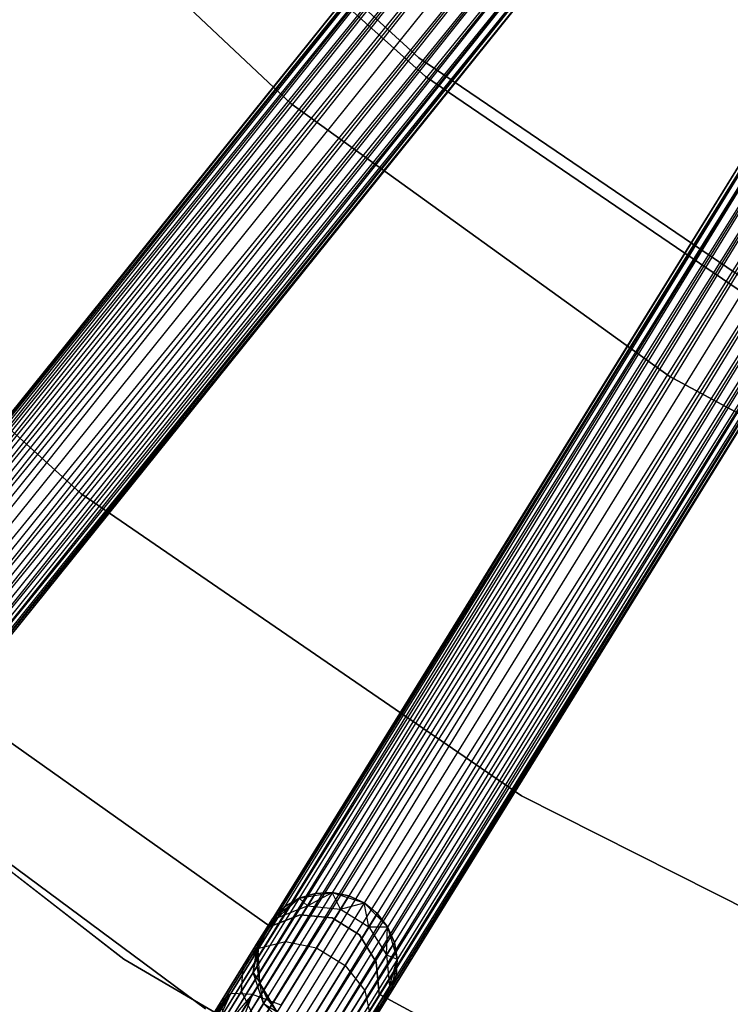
# Model space of a CAD drawing. Extents: x -102 to 101, y -101 to 102.
# Tile 41 of 256: x -37 to -27, y -52 to -38. Entities that reach past the tile are written whole.
import ezdxf

# ---------------------------------------------------------------- set-up
doc = ezdxf.new("R2010")
doc.units = 0
doc.header["$LTSCALE"] = 25.4
doc.layers.get('0').update_dxf_attribs({"linetype": 'CONTINUOUS'})

# ---------------------------------------------------------------- blocks, each defined once
blk = doc.blocks.new('NL2500012268_STL')
at = {"color": 0}
for p, q in [((74.76, -33.102, 327.379), (51.325, -62.225, 327.379)), ((74.76, -33.102, 327.621), (51.325, -62.225, 327.379)), ((74.76, -33.102, 327.621), (51.325, -62.225, 327.379)), ((74.76, -33.102, 327.379), (51.325, -62.225, 327.379)), ((51.37, -62.261, 327.855), (74.76, -33.102, 327.621)), ((51.37, -62.261, 327.855), (74.76, -33.102, 327.621)), ((51.325, -62.225, 327.379), (74.805, -33.138, 327.145)), ((51.325, -62.225, 327.379), (74.805, -33.138, 327.145)), ((74.805, -33.138, 327.855), (51.37, -62.261, 327.855)), ((74.805, -33.138, 327.855), (51.37, -62.261, 327.855)), ((74.892, -33.208, 328.068), (51.37, -62.261, 327.855)), ((74.892, -33.208, 328.068), (51.37, -62.261, 327.855)), ((74.805, -33.138, 327.145), (51.457, -62.331, 326.932)), ((74.805, -33.138, 327.145), (51.457, -62.331, 326.932)), ((74.892, -33.208, 326.932), (51.457, -62.331, 326.932)), ((74.892, -33.208, 326.932), (51.457, -62.331, 326.932)), ((51.581, -62.431, 328.249), (74.892, -33.208, 328.068)), ((51.581, -62.431, 328.249), (74.892, -33.208, 328.068)), ((51.457, -62.331, 326.932), (75.016, -33.308, 326.751)), ((51.457, -62.331, 326.932), (75.016, -33.308, 326.751)), ((75.016, -33.308, 328.249), (51.581, -62.431, 328.249)), ((75.016, -33.308, 328.249), (51.581, -62.431, 328.249)), ((75.016, -33.308, 326.751), (51.736, -62.556, 326.615)), ((75.016, -33.308, 326.751), (51.736, -62.556, 326.615)), ((75.171, -33.433, 328.385), (51.581, -62.431, 328.249)), ((75.171, -33.433, 328.385), (51.581, -62.431, 328.249)), ((75.171, -33.433, 326.615), (51.736, -62.556, 326.615)), ((75.171, -33.433, 326.615), (51.736, -62.556, 326.615)), ((51.912, -62.697, 328.471), (75.171, -33.433, 328.385)), ((51.912, -62.697, 328.471), (75.171, -33.433, 328.385)), ((51.736, -62.556, 326.615), (75.347, -33.574, 326.529)), ((51.736, -62.556, 326.615), (75.347, -33.574, 326.529)), ((75.347, -33.574, 328.471), (51.912, -62.697, 328.471)), ((75.347, -33.574, 328.471), (51.912, -62.697, 328.471)), ((75.347, -33.574, 326.529), (52.098, -62.847, 326.5)), ((75.347, -33.574, 326.529), (52.098, -62.847, 326.5)), ((75.533, -33.724, 328.5), (52.098, -62.847, 328.5)), ((75.533, -33.724, 328.5), (52.098, -62.847, 328.5)), ((75.533, -33.724, 326.5), (52.098, -62.847, 326.5)), ((75.533, -33.724, 326.5), (52.098, -62.847, 326.5)), ((66.849, -33.685, 19), (72.134, -38.538, 19)), ((72.134, -38.538, 20), (66.849, -33.685, 20)), ((72.134, -38.538, 20), (66.849, -33.685, 20)), ((66.849, -33.685, 19), (72.134, -38.538, 19)), ((75.72, -33.874, 326.529), (52.098, -62.847, 326.5)), ((75.72, -33.874, 326.529), (52.098, -62.847, 326.5)), ((75.72, -33.874, 328.471), (52.285, -62.997, 328.471)), ((75.72, -33.874, 328.471), (52.285, -62.997, 328.471)), ((75.72, -33.874, 326.529), (52.46, -63.138, 326.615)), ((75.72, -33.874, 326.529), (52.46, -63.138, 326.615)), ((75.895, -34.016, 328.385), (52.285, -62.997, 328.471)), ((75.895, -34.016, 328.385), (52.285, -62.997, 328.471)), ((75.895, -34.016, 326.615), (52.46, -63.138, 326.615)), ((75.895, -34.016, 326.615), (52.46, -63.138, 326.615)), ((52.615, -63.263, 328.249), (75.895, -34.016, 328.385)), ((52.615, -63.263, 328.249), (75.895, -34.016, 328.385)), ((52.46, -63.138, 326.615), (76.05, -34.14, 326.751)), ((52.46, -63.138, 326.615), (76.05, -34.14, 326.751)), ((76.05, -34.14, 328.249), (52.615, -63.263, 328.249)), ((76.05, -34.14, 328.249), (52.615, -63.263, 328.249)), ((76.05, -34.14, 326.751), (52.739, -63.363, 326.932)), ((76.05, -34.14, 326.751), (52.739, -63.363, 326.932)), ((76.174, -34.24, 328.068), (52.615, -63.263, 328.249)), ((76.174, -34.24, 328.068), (52.615, -63.263, 328.249)), ((76.174, -34.24, 326.932), (52.739, -63.363, 326.932)), ((76.174, -34.24, 326.932), (52.739, -63.363, 326.932)), ((52.739, -63.363, 326.932), (76.262, -34.31, 327.145)), ((52.739, -63.363, 326.932), (76.262, -34.31, 327.145)), ((52.827, -63.433, 327.855), (76.174, -34.24, 328.068)), ((52.827, -63.433, 327.855), (76.174, -34.24, 328.068)), ((76.262, -34.31, 327.855), (52.827, -63.433, 327.855)), ((76.262, -34.31, 327.855), (52.827, -63.433, 327.855)), ((76.307, -34.347, 327.621), (52.827, -63.433, 327.855)), ((76.307, -34.347, 327.621), (52.827, -63.433, 327.855)), ((76.262, -34.31, 327.145), (52.871, -63.469, 327.379)), ((76.262, -34.31, 327.145), (52.871, -63.469, 327.379)), ((52.871, -63.469, 327.379), (76.307, -34.347, 327.621)), ((76.307, -34.347, 327.379), (52.871, -63.469, 327.379)), ((52.871, -63.469, 327.379), (76.307, -34.347, 327.621)), ((76.307, -34.347, 327.379), (52.871, -63.469, 327.379)), ((72.228, -38.803, 26.5), (67.328, -34.402, 26.5)), ((67.328, -34.402, 20), (72.228, -38.803, 20)), ((67.328, -34.402, 20), (72.228, -38.803, 20)), ((72.228, -38.803, 26.5), (67.328, -34.402, 26.5)), ((65.473, -34.629, 26.5), (70.31, -39.185, 26.5)), ((70.31, -39.185, 20), (65.473, -34.629, 20)), ((65.473, -34.629, 26.5), (70.31, -39.185, 26.5)), ((70.31, -39.185, 20), (65.473, -34.629, 20)), ((79.038, -36.278, 327.379), (59.36, -68.06, 327.379)), ((79.038, -36.278, 327.621), (59.36, -68.06, 327.379)), ((79.038, -36.278, 327.621), (59.36, -68.06, 327.379)), ((79.038, -36.278, 327.379), (59.36, -68.06, 327.379)), ((59.36, -68.06, 327.379), (79.087, -36.308, 327.145)), ((59.36, -68.06, 327.379), (79.087, -36.308, 327.145)), ((59.409, -68.09, 327.855), (79.038, -36.278, 327.621)), ((59.409, -68.09, 327.855), (79.038, -36.278, 327.621)), ((79.087, -36.308, 327.855), (59.409, -68.09, 327.855)), ((79.087, -36.308, 327.855), (59.409, -68.09, 327.855)), ((79.087, -36.308, 327.145), (59.504, -68.149, 326.932)), ((79.087, -36.308, 327.145), (59.504, -68.149, 326.932)), ((79.182, -36.367, 328.068), (59.409, -68.09, 327.855)), ((79.182, -36.367, 328.068), (59.409, -68.09, 327.855)), ((79.182, -36.367, 326.932), (59.504, -68.149, 326.932)), ((79.182, -36.367, 326.932), (59.504, -68.149, 326.932)), ((59.504, -68.149, 326.932), (79.318, -36.451, 326.751)), ((59.504, -68.149, 326.932), (79.318, -36.451, 326.751)), ((59.64, -68.233, 328.249), (79.182, -36.367, 328.068)), ((59.64, -68.233, 328.249), (79.182, -36.367, 328.068)), ((79.318, -36.451, 328.249), (59.64, -68.233, 328.249)), ((79.318, -36.451, 328.249), (59.64, -68.233, 328.249)), ((79.318, -36.451, 326.751), (59.809, -68.338, 326.615)), ((79.318, -36.451, 326.751), (59.809, -68.338, 326.615)), ((79.487, -36.556, 328.385), (59.64, -68.233, 328.249)), ((79.487, -36.556, 328.385), (59.64, -68.233, 328.249)), ((79.487, -36.556, 326.615), (59.809, -68.338, 326.615)), ((79.487, -36.556, 326.615), (59.809, -68.338, 326.615)), ((60, -68.456, 328.471), (79.487, -36.556, 328.385)), ((60, -68.456, 328.471), (79.487, -36.556, 328.385)), ((59.809, -68.338, 326.615), (79.679, -36.675, 326.529)), ((59.809, -68.338, 326.615), (79.679, -36.675, 326.529)), ((79.679, -36.675, 328.471), (60, -68.456, 328.471)), ((79.679, -36.675, 328.471), (60, -68.456, 328.471)), ((79.679, -36.675, 326.529), (60.204, -68.582, 326.5)), ((79.679, -36.675, 326.529), (60.204, -68.582, 326.5)), ((79.882, -36.801, 328.5), (60.204, -68.582, 328.5)), ((79.882, -36.801, 328.5), (60.204, -68.582, 328.5)), ((79.882, -36.801, 326.5), (60.204, -68.582, 326.5)), ((79.882, -36.801, 326.5), (60.204, -68.582, 326.5)), ((80.086, -36.927, 326.529), (60.204, -68.582, 326.5)), ((80.086, -36.927, 326.529), (60.204, -68.582, 326.5)), ((80.086, -36.927, 328.471), (60.407, -68.708, 328.471)), ((80.086, -36.927, 328.471), (60.407, -68.708, 328.471)), ((80.086, -36.927, 326.529), (60.599, -68.827, 326.615)), ((80.086, -36.927, 326.529), (60.599, -68.827, 326.615)), ((80.277, -37.045, 328.385), (60.407, -68.708, 328.471)), ((80.277, -37.045, 328.385), (60.407, -68.708, 328.471)), ((80.277, -37.045, 326.615), (60.599, -68.827, 326.615)), ((80.277, -37.045, 326.615), (60.599, -68.827, 326.615)), ((60.599, -68.827, 326.615), (80.446, -37.15, 326.751)), ((60.599, -68.827, 326.615), (80.446, -37.15, 326.751)), ((60.767, -68.932, 328.249), (80.277, -37.045, 328.385)), ((60.767, -68.932, 328.249), (80.277, -37.045, 328.385)), ((80.446, -37.15, 328.249), (60.767, -68.932, 328.249)), ((80.446, -37.15, 328.249), (60.767, -68.932, 328.249)), ((80.446, -37.15, 326.751), (60.903, -69.016, 326.932)), ((80.446, -37.15, 326.751), (60.903, -69.016, 326.932)), ((80.582, -37.234, 328.068), (60.767, -68.932, 328.249)), ((80.582, -37.234, 328.068), (60.767, -68.932, 328.249)), ((80.582, -37.234, 326.932), (60.903, -69.016, 326.932)), ((80.582, -37.234, 326.932), (60.903, -69.016, 326.932)), ((60.903, -69.016, 326.932), (80.677, -37.293, 327.145)), ((60.903, -69.016, 326.932), (80.677, -37.293, 327.145)), ((60.999, -69.075, 327.855), (80.582, -37.234, 328.068)), ((60.999, -69.075, 327.855), (80.582, -37.234, 328.068)), ((80.677, -37.293, 327.855), (60.999, -69.075, 327.855)), ((80.677, -37.293, 327.855), (60.999, -69.075, 327.855)), ((80.677, -37.293, 327.145), (61.048, -69.105, 327.379)), ((80.677, -37.293, 327.145), (61.048, -69.105, 327.379)), ((80.726, -37.323, 327.621), (60.999, -69.075, 327.855)), ((80.726, -37.323, 327.621), (60.999, -69.075, 327.855)), ((61.048, -69.105, 327.379), (80.726, -37.323, 327.621)), ((80.726, -37.323, 327.379), (61.048, -69.105, 327.379)), ((61.048, -69.105, 327.379), (80.726, -37.323, 327.621)), ((80.726, -37.323, 327.379), (61.048, -69.105, 327.379)), ((72.134, -38.538, 19), (78.069, -42.57, 19)), ((78.069, -42.57, 20), (72.134, -38.538, 20)), ((72.134, -38.538, 20), (72.134, -38.538, 19)), ((72.134, -38.538, 20), (72.134, -38.538, 19)), ((78.069, -42.57, 20), (72.134, -38.538, 20)), ((72.134, -38.538, 19), (78.069, -42.57, 19)), ((77.67, -42.511, 26.5), (72.228, -38.803, 26.5)), ((72.228, -38.803, 20), (77.67, -42.511, 20)), ((72.228, -38.803, 20), (77.67, -42.511, 20)), ((72.228, -38.803, 20), (72.228, -38.803, 26.5)), ((77.67, -42.511, 26.5), (72.228, -38.803, 26.5)), ((72.228, -38.803, 20), (72.228, -38.803, 26.5)), ((70.31, -39.185, 26.5), (75.7, -43.071, 26.5)), ((75.7, -43.071, 20), (70.31, -39.185, 20)), ((70.31, -39.185, 26.5), (75.7, -43.071, 26.5)), ((70.31, -39.185, 26.5), (70.31, -39.185, 20)), ((75.7, -43.071, 20), (70.31, -39.185, 20)), ((70.31, -39.185, 26.5), (70.31, -39.185, 20)), ((61.673, -39.632, 21), (67.32, -44.74, 21)), ((67.32, -44.74, 23), (61.673, -39.632, 23)), ((67.32, -44.74, 23), (61.673, -39.632, 23)), ((61.673, -39.632, 21), (67.32, -44.74, 21)), ((75.7, -43.071, 26.5), (81.552, -46.22, 26.5)), ((81.552, -46.22, 20), (75.7, -43.071, 20)), ((75.7, -43.071, 26.5), (81.552, -46.22, 26.5)), ((75.7, -43.071, 26.5), (75.7, -43.071, 20)), ((81.552, -46.22, 20), (75.7, -43.071, 20)), ((75.7, -43.071, 26.5), (75.7, -43.071, 20)), ((67.32, -44.74, 21), (73.598, -49.049, 21)), ((73.598, -49.049, 23), (67.32, -44.74, 23)), ((67.32, -44.74, 23), (67.32, -44.74, 21)), ((67.32, -44.74, 23), (67.32, -44.74, 21)), ((73.598, -49.049, 23), (67.32, -44.74, 23)), ((67.32, -44.74, 21), (73.598, -49.049, 21)), ((67.929, -51.374, 26.5), (61.521, -46.403, 26.5)), ((61.521, -46.403, 17), (67.929, -51.374, 17)), ((61.521, -46.403, 17), (67.929, -51.374, 17)), ((67.929, -51.374, 26.5), (61.521, -46.403, 26.5)), ((62.583, -47.258, 19), (69.093, -52.083, 19)), ((69.093, -52.083, 20), (62.583, -47.258, 20)), ((62.583, -47.258, 19), (69.093, -52.083, 19)), ((69.093, -52.083, 20), (62.583, -47.258, 20)), ((70.014, -50.911, 23), (65.43, -47.663, 23)), ((65.43, -47.663, 21), (70.014, -50.911, 21)), ((65.43, -47.663, 21), (70.014, -50.911, 21)), ((70.014, -50.911, 23), (65.43, -47.663, 23)), ((73.598, -49.049, 21), (80.394, -52.483, 21)), ((80.394, -52.483, 23), (73.598, -49.049, 23)), ((73.598, -49.049, 23), (73.598, -49.049, 21)), ((73.598, -49.049, 23), (73.598, -49.049, 21)), ((80.394, -52.483, 23), (73.598, -49.049, 23)), ((73.598, -49.049, 21), (80.394, -52.483, 21)), ((70.427, -50.508, 21), (70.899, -50.427, 21)), ((70.427, -50.508, 21), (70.899, -50.427, 21)), ((70.658, -50.439, 25.5), (70.427, -50.508, 25.5)), ((70.427, -50.508, 21), (70.658, -50.439, 25.5)), ((70.658, -50.439, 25.5), (70.427, -50.508, 25.5)), ((70.427, -50.508, 21), (70.658, -50.439, 25.5)), ((70.548, -50.617, 26.552), (70.899, -50.427, 25.5)), ((70.548, -50.617, 26.552), (70.899, -50.427, 25.5)), ((70.548, -50.617, 26.552), (70.658, -50.439, 25.5)), ((70.548, -50.617, 26.552), (70.658, -50.439, 25.5)), ((70.899, -50.427, 25.5), (70.658, -50.439, 25.5)), ((70.658, -50.439, 25.5), (70.899, -50.427, 21)), ((70.658, -50.439, 25.5), (70.899, -50.427, 21)), ((70.899, -50.427, 25.5), (70.658, -50.439, 25.5)), ((70.899, -50.427, 21), (71.354, -50.574, 21)), ((71.016, -50.665, 26.637), (70.899, -50.427, 25.5)), ((71.016, -50.665, 26.637), (70.899, -50.427, 25.5)), ((71.135, -50.473, 25.5), (70.899, -50.427, 25.5)), ((70.899, -50.427, 21), (71.354, -50.574, 21)), ((70.899, -50.427, 21), (71.135, -50.473, 25.5)), ((70.899, -50.427, 25.5), (70.899, -50.427, 21)), ((70.899, -50.427, 25.5), (70.899, -50.427, 21)), ((71.135, -50.473, 25.5), (70.899, -50.427, 25.5)), ((70.899, -50.427, 21), (71.135, -50.473, 25.5)), ((71.016, -50.665, 26.637), (71.135, -50.473, 25.5)), ((71.016, -50.665, 26.637), (71.135, -50.473, 25.5)), ((71.354, -50.574, 25.5), (71.135, -50.473, 25.5)), ((71.135, -50.473, 25.5), (71.354, -50.574, 21)), ((71.354, -50.574, 25.5), (71.135, -50.473, 25.5)), ((71.135, -50.473, 25.5), (71.354, -50.574, 21)), ((70.047, -50.799, 21), (70.427, -50.508, 21)), ((70.047, -50.799, 21), (70.427, -50.508, 21)), ((70.219, -50.631, 25.5), (70.047, -50.799, 25.5)), ((70.047, -50.799, 21), (70.219, -50.631, 25.5)), ((70.219, -50.631, 25.5), (70.047, -50.799, 25.5)), ((70.047, -50.799, 21), (70.219, -50.631, 25.5)), ((70.125, -50.783, 26.401), (70.427, -50.508, 25.5)), ((70.125, -50.783, 26.401), (70.427, -50.508, 25.5)), ((70.125, -50.783, 26.401), (70.548, -50.617, 26.552)), ((70.125, -50.783, 26.401), (70.548, -50.617, 26.552)), ((70.125, -50.783, 26.401), (70.219, -50.631, 25.5)), ((70.125, -50.783, 26.401), (70.219, -50.631, 25.5)), ((70.427, -50.508, 25.5), (70.219, -50.631, 25.5)), ((70.219, -50.631, 25.5), (70.427, -50.508, 21)), ((70.219, -50.631, 25.5), (70.427, -50.508, 21)), ((70.427, -50.508, 25.5), (70.219, -50.631, 25.5)), ((70.234, -51.123, 27.443), (70.548, -50.617, 26.552)), ((70.234, -51.123, 27.443), (70.548, -50.617, 26.552)), ((70.548, -50.617, 26.552), (70.427, -50.508, 25.5)), ((70.548, -50.617, 26.552), (70.427, -50.508, 25.5)), ((70.427, -50.508, 25.5), (70.427, -50.508, 21)), ((70.427, -50.508, 25.5), (70.427, -50.508, 21)), ((70.548, -50.617, 26.552), (71.016, -50.665, 26.637)), ((70.548, -50.617, 26.552), (71.016, -50.665, 26.637)), ((71.016, -50.665, 26.637), (71.354, -50.574, 25.5)), ((71.016, -50.665, 26.637), (71.354, -50.574, 25.5)), ((71.354, -50.574, 21), (71.689, -50.916, 21)), ((71.423, -50.917, 26.637), (71.354, -50.574, 25.5)), ((71.423, -50.917, 26.637), (71.354, -50.574, 25.5)), ((71.542, -50.725, 25.5), (71.354, -50.574, 25.5)), ((71.354, -50.574, 25.5), (71.354, -50.574, 21)), ((71.354, -50.574, 25.5), (71.354, -50.574, 21)), ((71.542, -50.725, 25.5), (71.354, -50.574, 25.5)), ((71.542, -50.725, 25.5), (71.354, -50.574, 21)), ((71.542, -50.725, 25.5), (71.354, -50.574, 21)), ((71.354, -50.574, 21), (71.689, -50.916, 21)), ((70.441, -50.746, 23), (70.014, -50.911, 23)), ((70.014, -50.911, 21), (70.441, -50.746, 21)), ((70.014, -50.911, 21), (70.441, -50.746, 21)), ((70.441, -50.746, 23), (70.014, -50.911, 23)), ((70.897, -50.788, 23), (70.441, -50.746, 23)), ((70.441, -50.746, 23), (70.441, -50.746, 21)), ((70.441, -50.746, 21), (70.897, -50.788, 21)), ((70.441, -50.746, 23), (70.441, -50.746, 21)), ((70.441, -50.746, 21), (70.897, -50.788, 21)), ((70.897, -50.788, 23), (70.441, -50.746, 23)), ((70.677, -51.213, 27.601), (71.016, -50.665, 26.637)), ((70.677, -51.213, 27.601), (71.016, -50.665, 26.637)), ((71.016, -50.665, 26.637), (71.423, -50.917, 26.637)), ((71.016, -50.665, 26.637), (71.423, -50.917, 26.637)), ((71.423, -50.917, 26.637), (71.542, -50.725, 25.5)), ((71.423, -50.917, 26.637), (71.542, -50.725, 25.5)), ((71.689, -50.916, 25.5), (71.542, -50.725, 25.5)), ((71.542, -50.725, 25.5), (71.689, -50.916, 21)), ((71.542, -50.725, 25.5), (71.689, -50.916, 21)), ((71.689, -50.916, 25.5), (71.542, -50.725, 25.5)), ((69.845, -51.126, 26.219), (70.125, -50.783, 26.401)), ((69.845, -51.126, 26.219), (70.125, -50.783, 26.401)), ((69.845, -51.126, 26.219), (70.047, -50.799, 25.5)), ((69.845, -51.126, 26.219), (70.047, -50.799, 25.5)), ((69.846, -51.234, 21), (70.047, -50.799, 21)), ((69.846, -51.234, 21), (70.047, -50.799, 21)), ((69.856, -51.217, 27.165), (70.125, -50.783, 26.401)), ((69.856, -51.217, 27.165), (70.125, -50.783, 26.401)), ((69.92, -51.004, 25.5), (70.047, -50.799, 21)), ((69.92, -51.004, 25.5), (70.047, -50.799, 21)), ((70.014, -50.911, 23), (70.014, -50.911, 21)), ((70.014, -50.911, 23), (70.014, -50.911, 21)), ((70.125, -50.783, 26.401), (70.047, -50.799, 25.5)), ((70.125, -50.783, 26.401), (70.047, -50.799, 25.5)), ((70.047, -50.799, 25.5), (70.047, -50.799, 21)), ((70.047, -50.799, 25.5), (70.047, -50.799, 21)), ((71.286, -51.03, 23), (70.897, -50.788, 23)), ((70.897, -50.788, 23), (70.897, -50.788, 21)), ((70.897, -50.788, 21), (71.286, -51.03, 21)), ((70.897, -50.788, 23), (70.897, -50.788, 21)), ((70.897, -50.788, 21), (71.286, -51.03, 21)), ((71.286, -51.03, 23), (70.897, -50.788, 23)), ((69.845, -51.126, 26.219), (69.92, -51.004, 25.5)), ((69.845, -51.126, 26.219), (69.92, -51.004, 25.5)), ((69.92, -51.004, 25.5), (69.846, -51.234, 25.5)), ((69.846, -51.234, 21), (69.92, -51.004, 25.5)), ((69.92, -51.004, 25.5), (69.846, -51.234, 25.5)), ((69.846, -51.234, 21), (69.92, -51.004, 25.5)), ((71.084, -51.465, 27.601), (71.423, -50.917, 26.637)), ((71.084, -51.465, 27.601), (71.423, -50.917, 26.637)), ((71.527, -51.419, 23), (71.286, -51.03, 23)), ((71.286, -51.03, 23), (71.286, -51.03, 21)), ((71.286, -51.03, 21), (71.527, -51.419, 21)), ((71.286, -51.03, 23), (71.286, -51.03, 21)), ((71.286, -51.03, 21), (71.527, -51.419, 21)), ((71.527, -51.419, 23), (71.286, -51.03, 23)), ((71.423, -50.917, 26.637), (71.689, -50.916, 25.5)), ((71.423, -50.917, 26.637), (71.689, -50.916, 25.5)), ((71.423, -50.917, 26.637), (71.675, -51.315, 26.552)), ((71.423, -50.917, 26.637), (71.675, -51.315, 26.552)), ((71.675, -51.315, 26.552), (71.689, -50.916, 25.5)), ((71.675, -51.315, 26.552), (71.689, -50.916, 25.5)), ((71.689, -50.916, 21), (71.826, -51.375, 21)), ((71.785, -51.137, 25.5), (71.689, -50.916, 25.5)), ((71.689, -50.916, 21), (71.785, -51.137, 25.5)), ((71.689, -50.916, 21), (71.826, -51.375, 21)), ((71.689, -50.916, 25.5), (71.689, -50.916, 21)), ((71.689, -50.916, 25.5), (71.689, -50.916, 21)), ((71.785, -51.137, 25.5), (71.689, -50.916, 25.5)), ((71.689, -50.916, 21), (71.785, -51.137, 25.5)), ((69.63, -51.472, 26.829), (69.845, -51.126, 26.219)), ((69.63, -51.472, 26.829), (69.845, -51.126, 26.219)), ((69.765, -51.881, 28.039), (70.234, -51.123, 27.443)), ((69.765, -51.881, 28.039), (70.234, -51.123, 27.443)), ((69.771, -51.567, 26.048), (69.845, -51.126, 26.219)), ((69.771, -51.567, 26.048), (69.845, -51.126, 26.219)), ((69.845, -51.126, 26.219), (69.846, -51.234, 25.5)), ((69.845, -51.126, 26.219), (69.846, -51.234, 25.5)), ((69.856, -51.217, 27.165), (70.234, -51.123, 27.443)), ((69.856, -51.217, 27.165), (70.234, -51.123, 27.443)), ((70.234, -51.123, 27.443), (70.677, -51.213, 27.601)), ((70.234, -51.123, 27.443), (70.677, -51.213, 27.601)), ((71.675, -51.315, 26.552), (71.785, -51.137, 25.5)), ((71.675, -51.315, 26.552), (71.785, -51.137, 25.5)), ((71.826, -51.375, 25.5), (71.785, -51.137, 25.5)), ((71.785, -51.137, 25.5), (71.826, -51.375, 21)), ((71.785, -51.137, 25.5), (71.826, -51.375, 21)), ((71.826, -51.375, 25.5), (71.785, -51.137, 25.5)), ((69.454, -51.866, 27.675), (69.856, -51.217, 27.165)), ((69.454, -51.866, 27.675), (69.856, -51.217, 27.165)), ((69.63, -51.472, 26.829), (69.856, -51.217, 27.165)), ((69.63, -51.472, 26.829), (69.856, -51.217, 27.165)), ((69.771, -51.567, 26.048), (69.846, -51.234, 25.5)), ((69.771, -51.567, 26.048), (69.846, -51.234, 25.5)), ((69.846, -51.234, 25.5), (69.829, -51.474, 25.5)), ((69.829, -51.474, 25.5), (69.846, -51.234, 21)), ((69.829, -51.474, 25.5), (69.846, -51.234, 21)), ((69.846, -51.234, 25.5), (69.829, -51.474, 25.5)), ((69.87, -51.712, 21), (69.846, -51.234, 21)), ((69.87, -51.712, 21), (69.846, -51.234, 21)), ((69.846, -51.234, 25.5), (69.846, -51.234, 21)), ((69.846, -51.234, 25.5), (69.846, -51.234, 21)), ((70.17, -52.032, 28.245), (70.677, -51.213, 27.601)), ((70.17, -52.032, 28.245), (70.677, -51.213, 27.601)), ((70.677, -51.213, 27.601), (71.084, -51.465, 27.601)), ((70.677, -51.213, 27.601), (71.084, -51.465, 27.601)), ((71.362, -51.821, 27.443), (71.675, -51.315, 26.552)), ((71.362, -51.821, 27.443), (71.675, -51.315, 26.552)), ((71.675, -51.315, 26.552), (71.826, -51.375, 25.5)), ((71.675, -51.315, 26.552), (71.826, -51.375, 25.5)), ((71.675, -51.315, 26.552), (71.715, -51.767, 26.401)), ((71.675, -51.315, 26.552), (71.715, -51.767, 26.401)), ((74.931, -55.466, 26.5), (67.929, -51.374, 26.5)), ((67.929, -51.374, 17), (74.931, -55.466, 17)), ((67.929, -51.374, 17), (74.931, -55.466, 17)), ((67.929, -51.374, 17), (67.929, -51.374, 26.5)), ((74.931, -55.466, 26.5), (67.929, -51.374, 26.5)), ((67.929, -51.374, 17), (67.929, -51.374, 26.5)), ((69.309, -51.991, 27.236), (69.63, -51.472, 26.829)), ((69.309, -51.991, 27.236), (69.63, -51.472, 26.829)), ((69.608, -51.831, 26.513), (69.63, -51.472, 26.829)), ((69.608, -51.831, 26.513), (69.63, -51.472, 26.829)), ((69.771, -51.567, 26.048), (69.829, -51.474, 25.5)), ((69.771, -51.567, 26.048), (69.829, -51.474, 25.5)), ((69.829, -51.474, 25.5), (69.87, -51.712, 25.5)), ((69.87, -51.712, 21), (69.829, -51.474, 25.5)), ((69.829, -51.474, 25.5), (69.87, -51.712, 25.5)), ((69.87, -51.712, 21), (69.829, -51.474, 25.5)), ((70.577, -52.284, 28.245), (71.084, -51.465, 27.601)), ((70.577, -52.284, 28.245), (71.084, -51.465, 27.601)), ((71.084, -51.465, 27.601), (71.362, -51.821, 27.443)), ((71.084, -51.465, 27.601), (71.362, -51.821, 27.443)), ((71.569, -51.875, 23), (71.527, -51.419, 23)), ((71.527, -51.419, 23), (71.527, -51.419, 21)), ((71.527, -51.419, 21), (71.569, -51.875, 21)), ((71.527, -51.419, 23), (71.527, -51.419, 21)), ((71.527, -51.419, 21), (71.569, -51.875, 21)), ((71.569, -51.875, 23), (71.527, -51.419, 23)), ((71.715, -51.767, 26.401), (71.826, -51.375, 25.5)), ((71.715, -51.767, 26.401), (71.826, -51.375, 25.5)), ((71.826, -51.375, 21), (71.735, -51.844, 21)), ((71.826, -51.375, 21), (71.735, -51.844, 21)), ((71.809, -51.615, 25.5), (71.826, -51.375, 25.5)), ((71.826, -51.375, 21), (71.809, -51.615, 25.5)), ((71.809, -51.615, 25.5), (71.826, -51.375, 25.5)), ((71.826, -51.375, 21), (71.809, -51.615, 25.5)), ((71.826, -51.375, 25.5), (71.826, -51.375, 21)), ((71.826, -51.375, 25.5), (71.826, -51.375, 21)), ((69.608, -51.831, 26.513), (69.771, -51.567, 26.048)), ((69.608, -51.831, 26.513), (69.771, -51.567, 26.048)), ((69.922, -52.005, 25.927), (69.771, -51.567, 26.048)), ((69.771, -51.567, 26.048), (69.87, -51.712, 25.5)), ((69.771, -51.567, 26.048), (69.87, -51.712, 25.5)), ((69.922, -52.005, 25.927), (69.771, -51.567, 26.048)), ((71.715, -51.767, 26.401), (71.809, -51.615, 25.5)), ((71.715, -51.767, 26.401), (71.809, -51.615, 25.5)), ((71.735, -51.844, 25.5), (71.809, -51.615, 25.5)), ((71.809, -51.615, 25.5), (71.735, -51.844, 21)), ((71.809, -51.615, 25.5), (71.735, -51.844, 21)), ((71.735, -51.844, 25.5), (71.809, -51.615, 25.5)), ((70.113, -52.124, 21), (69.87, -51.712, 21)), ((69.922, -52.005, 25.927), (69.87, -51.712, 25.5)), ((69.87, -51.712, 25.5), (69.966, -51.932, 25.5)), ((69.922, -52.005, 25.927), (69.87, -51.712, 25.5)), ((69.966, -51.932, 25.5), (69.87, -51.712, 21)), ((70.113, -52.124, 21), (69.87, -51.712, 21)), ((69.966, -51.932, 25.5), (69.87, -51.712, 21)), ((69.87, -51.712, 25.5), (69.966, -51.932, 25.5)), ((69.87, -51.712, 25.5), (69.87, -51.712, 21)), ((69.87, -51.712, 25.5), (69.87, -51.712, 21)), ((68.931, -52.602, 27.621), (69.454, -51.866, 27.675)), ((68.931, -52.602, 27.621), (69.454, -51.866, 27.675)), ((68.98, -52.632, 27.855), (69.454, -51.866, 27.675)), ((68.98, -52.632, 27.855), (69.454, -51.866, 27.675)), ((69.075, -52.691, 28.068), (69.454, -51.866, 27.675)), ((69.075, -52.691, 28.068), (69.454, -51.866, 27.675)), ((69.075, -52.691, 28.068), (69.765, -51.881, 28.039)), ((69.075, -52.691, 28.068), (69.765, -51.881, 28.039)), ((69.211, -52.776, 28.249), (69.765, -51.881, 28.039)), ((69.211, -52.776, 28.249), (69.765, -51.881, 28.039)), ((69.454, -51.866, 27.675), (69.309, -51.991, 27.236)), ((69.454, -51.866, 27.675), (69.309, -51.991, 27.236)), ((69.363, -52.226, 26.823), (69.608, -51.831, 26.513)), ((69.363, -52.226, 26.823), (69.608, -51.831, 26.513)), ((69.38, -52.88, 28.385), (69.765, -51.881, 28.039)), ((69.38, -52.88, 28.385), (69.765, -51.881, 28.039)), ((69.765, -51.881, 28.039), (69.454, -51.866, 27.675)), ((69.765, -51.881, 28.039), (69.454, -51.866, 27.675)), ((69.794, -52.21, 26.288), (69.608, -51.831, 26.513)), ((69.794, -52.21, 26.288), (69.608, -51.831, 26.513)), ((70.17, -52.032, 28.245), (69.765, -51.881, 28.039)), ((70.17, -52.032, 28.245), (69.765, -51.881, 28.039)), ((70.892, -52.58, 28.039), (71.362, -51.821, 27.443)), ((70.892, -52.58, 28.039), (71.362, -51.821, 27.443)), ((71.362, -51.821, 27.443), (71.446, -52.201, 27.165)), ((71.362, -51.821, 27.443), (71.446, -52.201, 27.165)), ((71.735, -51.844, 21), (71.436, -52.218, 21)), ((71.735, -51.844, 21), (71.436, -52.218, 21)), ((71.446, -52.201, 27.165), (71.715, -51.767, 26.401)), ((71.446, -52.201, 27.165), (71.715, -51.767, 26.401)), ((71.715, -51.767, 26.401), (71.533, -52.171, 26.219)), ((71.715, -51.767, 26.401), (71.533, -52.171, 26.219)), ((71.533, -52.171, 26.219), (71.735, -51.844, 25.5)), ((71.533, -52.171, 26.219), (71.735, -51.844, 25.5)), ((76.516, -54.535, 23), (71.569, -51.875, 23)), ((71.569, -51.875, 23), (71.569, -51.875, 21)), ((71.569, -51.875, 21), (76.516, -54.535, 21)), ((71.569, -51.875, 23), (71.569, -51.875, 21)), ((71.569, -51.875, 21), (76.516, -54.535, 21)), ((76.516, -54.535, 23), (71.569, -51.875, 23)), ((71.735, -51.844, 21), (71.608, -52.049, 25.5)), ((71.735, -51.844, 21), (71.608, -52.049, 25.5)), ((71.715, -51.767, 26.401), (71.735, -51.844, 25.5)), ((71.715, -51.767, 26.401), (71.735, -51.844, 25.5)), ((71.735, -51.844, 25.5), (71.735, -51.844, 21)), ((71.735, -51.844, 25.5), (71.735, -51.844, 21)), ((68.931, -52.602, 27.621), (69.309, -51.991, 27.236)), ((68.931, -52.602, 27.379), (69.309, -51.991, 27.236)), ((68.931, -52.602, 27.379), (69.309, -51.991, 27.236)), ((68.931, -52.602, 27.621), (69.309, -51.991, 27.236)), ((68.98, -52.632, 27.145), (69.309, -51.991, 27.236)), ((68.98, -52.632, 27.145), (69.309, -51.991, 27.236)), ((69.075, -52.691, 26.932), (69.309, -51.991, 27.236)), ((69.075, -52.691, 26.932), (69.309, -51.991, 27.236)), ((69.309, -51.991, 27.236), (69.363, -52.226, 26.823)), ((69.309, -51.991, 27.236), (69.363, -52.226, 26.823)), ((69.794, -52.21, 26.288), (69.922, -52.005, 25.927)), ((69.794, -52.21, 26.288), (69.922, -52.005, 25.927)), ((69.922, -52.005, 25.927), (69.966, -51.932, 25.5)), ((69.922, -52.005, 25.927), (69.966, -51.932, 25.5)), ((70.261, -52.339, 25.883), (69.922, -52.005, 25.927)), ((69.922, -52.005, 25.927), (70.113, -52.124, 25.5)), ((69.922, -52.005, 25.927), (70.113, -52.124, 25.5)), ((70.261, -52.339, 25.883), (69.922, -52.005, 25.927)), ((69.966, -51.932, 25.5), (70.113, -52.124, 25.5)), ((70.113, -52.124, 21), (69.966, -51.932, 25.5)), ((69.966, -51.932, 25.5), (70.113, -52.124, 25.5)), ((70.113, -52.124, 21), (69.966, -51.932, 25.5))]:
    blk.add_line(p, q, dxfattribs=at)

msp = doc.modelspace()

# ---------------------------------------------------------------- block references
at = {"color": 0}
msp.add_blockref('NL2500012268_STL', (-103.369, -0.081, -1716.928), dxfattribs=at)

doc.saveas('drawing.dxf')
